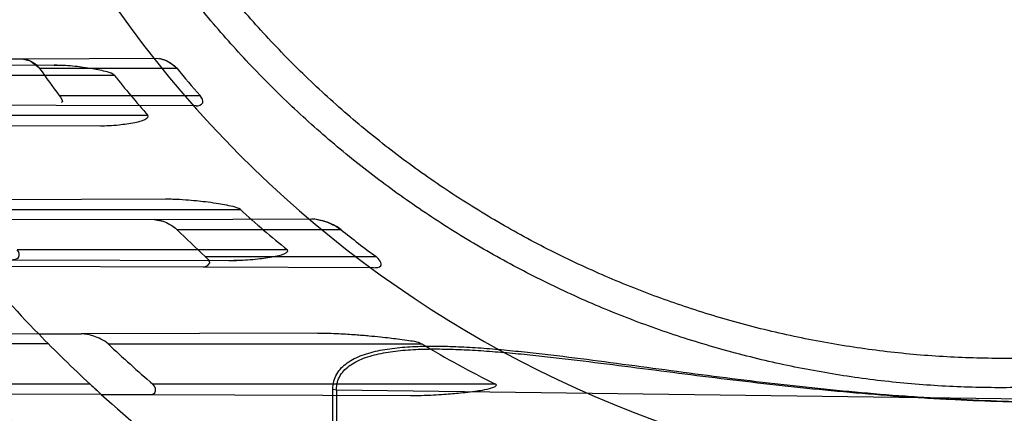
# Model space of a CAD drawing. Header units: millimetres. Extents: x 0 to 297, y 0 to 210.
# Tile 69 of 256: x 147.3153 to 147.4982, y 92.6799 to 92.7532. Entities that reach past the tile are written whole.
import ezdxf

# ---------------------------------------------------------------- set-up
doc = ezdxf.new("R2010")
doc.units = ezdxf.units.MM
doc.header["$LTSCALE"] = 16.335
doc.layers.get('0').update_dxf_attribs({"linetype": 'CONTINUOUS'})
for name, color, linetype in [('01_GLOBAL', 7, 'CONTINUOUS'), ('INTFCLR_144815', 7, 'CONTINUOUS'), ('INTFCLR_72935', 7, 'CONTINUOUS')]:
    doc.layers.add(name, color=color, linetype=linetype)

msp = doc.modelspace()

# ---------------------------------------------------------------- linework, layer by layer
at = {"color": 7, "linetype": 'Continuous'}
msp.add_circle((148.2308034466, 92.1164639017), 1.9, dxfattribs=at)
at = {"color": 9, "linetype": 'Continuous'}
msp.add_arc((148.2308034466, 92.1164639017), 1.8756493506, 92.9674534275, 177.0325465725, dxfattribs=at)
at = {"layer": '01_GLOBAL', "color": 7, "linetype": 'Continuous'}
msp.add_circle((148.2308034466, 92.1164639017), 1.925, dxfattribs=at)
at = {"layer": 'INTFCLR_144815', "color": 6, "linetype": 'Continuous'}
for radius in [0.3190566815, 0.3040475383]:
    msp.add_circle((147.5056636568, 92.8766036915), radius, dxfattribs=at)
for radius, start, end in [(0.4398395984, 313.9937911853, 154.5150993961), (0.4248395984, 312.9543589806, 154.5144414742), (0.4107861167, 108.7136429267, 257.7559644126), (0.3305190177, 45.0000000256, 314.9999999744), (0.329927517, 44.99999995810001, 315.0000000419), (0.3294494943, 44.99999997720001, 315.0000000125), (0.3194853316, 47.86578076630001, 312.1342192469), (0.3149183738, 45.72777364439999, 314.2722263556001), (0.3049205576, 45.6663486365, 314.3336513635), (0.305, 190.6326298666, 247.7397281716), (0.2978344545, 205.6072723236, 244.3927276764), (0.2828253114, 207.0737153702, 242.9262846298), (0.4248395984, 205.4855585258, 293.0456409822), (0.4398395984, 205.4849006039, 292.0062088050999)]:
    msp.add_arc((147.5056636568, 92.8766036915), radius, start, end, dxfattribs=at)
at = {"layer": 'INTFCLR_144815', "color": 9, "linetype": 'Continuous'}
for centre, radius, start, end in [((147.5056636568, 92.8766036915), 0.3443130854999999, 52.2436298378, 307.7563701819), ((147.5056636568, 92.8766036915), 0.4080560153, 125.9035433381, 247.5002459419), ((147.5056636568, 92.8766036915), 0.3243260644, 52.5411294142, 307.4588705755), ((147.5056636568, 92.8766036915), 0.3148108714, 45.7280221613, 314.2719778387), ((147.5056636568, 92.8766036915), 0.3098116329, 45.73034182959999, 314.2696581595), ((147.505663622, 92.8766037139), 0.3681107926, 125.9035433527, 247.5002459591), ((147.5056636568, 92.8766036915), 0.3069439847, 128.4841463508, 246.0405071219), ((147.5056636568, 92.8766036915), 0.4164420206, 203.8266800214, 313.0809380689), ((147.5056636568, 92.8766036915), 0.4214424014, 203.8278898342, 312.5732768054), ((147.5056636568, 92.8766036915), 0.4364412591, 203.8266800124, 319.1799903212), ((147.5056636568, 92.8766036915), 0.3468891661, 211.4870912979, 246.040507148)]:
    msp.add_arc(centre, radius, start, end, dxfattribs=at)
at = {"layer": 'INTFCLR_72935', "color": 6, "linetype": 'Continuous'}
for p, q in [((147.2804842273, 92.7458176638), (147.3157621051, 92.7459408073)), ((147.3220487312, 92.73724463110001), (147.2856062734, 92.73737183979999)), ((147.3402843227, 92.71602640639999), (147.3007700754, 92.715888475)), ((147.3493928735, 92.7071491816), (147.3078124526, 92.70729432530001)), ((147.3188062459, 92.6947014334), (147.326718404, 92.69472905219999)), ((147.3304446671, 92.6834653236), (147.3389727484, 92.6834355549))]:
    msp.add_line(p, q, dxfattribs=at)
at = {"layer": 'INTFCLR_72935', "color": 9, "linetype": 'Continuous'}
for p, q in [((147.3157621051, 92.7459408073), (147.340627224, 92.74602760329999)), ((147.3216631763, 92.74471140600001), (147.2873231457, 92.7445915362)), ((147.3445164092, 92.7441036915), (147.3189769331, 92.7441036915)), ((147.2906769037, 92.7428536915), (147.3328586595, 92.7428536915)), ((147.3226421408, 92.73910369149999), (147.3487797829, 92.73910369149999)), ((147.3480537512, 92.73715385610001), (147.3220487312, 92.73724463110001)), ((147.3391175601, 92.7353536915), (147.2955522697, 92.7353536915)), ((147.294364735, 92.7335912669), (147.3302688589, 92.7334659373)), ((147.3423870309, 92.71978374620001), (147.3045025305, 92.7196515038)), ((147.3085084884, 92.7178536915), (147.3562886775, 92.7178536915)), ((147.3402843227, 92.71602640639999), (147.369520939, 92.7161284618)), ((147.3749871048, 92.7141036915), (147.3445218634, 92.7141036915)), ((147.365012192, 92.71035369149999), (147.3148243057, 92.71035369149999)), ((147.3497487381, 92.70910369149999), (147.3814969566, 92.70910369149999)), ((147.3137029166, 92.70852376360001), (147.3541598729, 92.7083825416)), ((147.381024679, 92.70703876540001), (147.3493928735, 92.7071491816)), ((147.3188062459, 92.6947014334), (147.2984485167, 92.6946303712)), ((147.370648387, 92.6948823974), (147.326718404, 92.69472905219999)), ((147.3206229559, 92.69285369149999), (147.3000223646, 92.69285369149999)), ((147.3317101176, 92.69285369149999), (147.3900102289, 92.69285369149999)), ((147.3283854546, 92.6853536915), (147.3069783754, 92.6853536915)), ((147.4037036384, 92.6853536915), (147.3400432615, 92.6853536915)), ((147.3304446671, 92.6834653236), (147.3087392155, 92.68354109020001)), ((147.3389727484, 92.6834355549), (147.3878849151, 92.6832648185)), ((147.3734646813, 92.6288741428), (147.3734646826, 92.6844579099)), ((147.373464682, 92.68445790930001), (147.3741283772, 92.68433156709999)), ((147.3741283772, 92.68433156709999), (147.3741283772, 92.6287112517)), ((147.3741283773, 92.68433156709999), (147.5056636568, 92.6826031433))]:
    msp.add_line(p, q, dxfattribs=at)
at = {"layer": 'INTFCLR_72935', "color": 7, "linetype": 'Continuous'}
for p, q in [((147.3157621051, 92.7459408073), (147.3172100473, 92.74555321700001)), ((147.3426247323, 92.74550996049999), (147.3412680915, 92.7459648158)), ((147.3174232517, 92.7454422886), (147.3187662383, 92.74437049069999)), ((147.3216631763, 92.74471140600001), (147.3234895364, 92.74466190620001)), ((147.3445164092, 92.7441036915), (147.3431362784, 92.745237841)), ((147.3402843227, 92.71602640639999), (147.341875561, 92.71570649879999)), ((147.3715753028, 92.7157886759), (147.370104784, 92.7160951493)), ((147.3570274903, 92.70846665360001), (147.3550572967, 92.7083889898)), ((147.329059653, 92.684730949), (147.3283854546, 92.6853536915))]:
    msp.add_line(p, q, dxfattribs=at)
at = {"layer": 'INTFCLR_72935', "color": 6, "linetype": 'Continuous'}
for centre, radius, start, end in [((147.5056636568, 92.8766036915), 0.3017258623, 90, 270.0000000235), ((147.5056636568, 92.8766036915), 0.2867456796, 90, 270.0000000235), ((147.5049653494, 92.8765975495), 0.228355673, 215.465195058, 217.0207327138), ((147.5049638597, 92.876595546), 0.2080804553, 219.5486945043, 221.3580853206), ((147.4997658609, 92.8757794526), 0.2133712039, 218.5339978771, 221.1573294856), ((147.4988878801, 92.8748923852), 0.2121218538, 227.7589379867, 230.8667299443), ((147.5049635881, 92.8765934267), 0.2283516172, 225.3633612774, 227.1783397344), ((147.5049611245, 92.8765881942), 0.2080732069, 231.3431122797, 233.603558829), ((147.5056636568, 92.8766036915), 0.2607760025, 224.2301428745, 227.1711821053), ((147.5045975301, 92.8765670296), 0.2522709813, 226.7388897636, 229.2853896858), ((147.4973439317, 92.8725708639), 0.2093293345, 239.1527983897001, 243.4271864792)]:
    msp.add_arc(centre, radius, start, end, dxfattribs=at)
at = {"layer": 'INTFCLR_72935', "color": 9, "linetype": 'Continuous'}
for radius, start, end in [(0.2107755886, 202.4933176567, 269.9999999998), (0.2607760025, 220.1235459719, 224.2301428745), (0.2757760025, 224.4326480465, 228.60750313), (0.2607760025, 227.7850563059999, 232.4700577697)]:
    msp.add_arc((147.5056636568, 92.8766036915), radius, start, end, dxfattribs=at)
at = {"layer": 'INTFCLR_72935', "color": 7, "linetype": 'Continuous'}
for centre, radius, start, end in [((147.5056636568, 92.8766036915), 0.2607760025, 227.1711821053, 227.7850563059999), ((147.4848728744, 92.85385639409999), 0.2299591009, 227.4670252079, 227.8134705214)]:
    msp.add_arc(centre, radius, start, end, dxfattribs=at)
at = {"layer": 'INTFCLR_72935', "color": 6, "linetype": 'Continuous'}
for points, knots in [([(147.5056636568, 92.6903092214), (147.5019489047, 92.69015679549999), (147.4945083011, 92.6900748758), (147.4833629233, 92.6906190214), (147.4722499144, 92.6918325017), (147.4611744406, 92.6937198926), (147.4502016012, 92.6962812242), (147.4395689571, 92.6994527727), (147.429170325, 92.7032344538), (147.4190097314, 92.7076228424), (147.408965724, 92.7127002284), (147.3992481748, 92.7183738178), (147.3898964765, 92.7246194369), (147.3809416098, 92.7314142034), (147.3724164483, 92.738732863), (147.3643486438, 92.7465505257), (147.3567693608, 92.7548355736), (147.349704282, 92.7635596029), (147.343182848, 92.7726838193), (147.3372238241, 92.7821786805), (147.3318460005, 92.79201365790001), (147.3270698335, 92.8021510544), (147.3229141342, 92.8125478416), (147.3193908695, 92.8231700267), (147.3165102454, 92.83398486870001), (147.314282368, 92.8449552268), (147.3127159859, 92.85603939), (147.3118171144, 92.86719256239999), (147.3115882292, 92.8783680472), (147.312028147, 92.8895263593), (147.3131333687, 92.900630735), (147.3148997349, 92.9116480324), (147.3173209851, 92.9225400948), (147.320388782, 92.93326863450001), (147.3240913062, 92.9437922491), (147.3284135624, 92.9540696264), (147.3333376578, 92.964062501), (147.3388467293, 92.97374001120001), (147.3449185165, 92.9830645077), (147.3515303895, 92.99200367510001), (147.3586572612, 93.0005270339), (147.3662802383, 93.00861254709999), (147.3743662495, 93.01622460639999), (147.3828909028, 93.02334197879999), (147.3918193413, 93.0299363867), (147.4011217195, 93.0359855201), (147.4107607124, 93.0414669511), (147.420692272, 93.0463581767), (147.430677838, 93.05055933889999), (147.4404019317, 93.05400745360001), (147.4494319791, 93.0566761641), (147.4576071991, 93.0586713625), (147.4648890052, 93.06012649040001), (147.4718052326, 93.0612412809), (147.4789541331, 93.0621261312), (147.486902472, 93.0627856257), (147.4959080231, 93.063124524), (147.5022700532, 93.06303740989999), (147.5056636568, 93.0628981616)], [0, 0, 0, 0, 0.0185657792, 0.0371317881, 0.0556907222, 0.0743562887, 0.09320238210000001, 0.1119235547, 0.1297297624, 0.1484268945, 0.1671582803, 0.1858963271, 0.2045840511, 0.2232805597, 0.2419956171, 0.2606571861, 0.279345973, 0.2980347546, 0.3166822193, 0.3353169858, 0.3539795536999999, 0.37262367, 0.3912431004, 0.4098577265, 0.4284753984, 0.447098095, 0.4657246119, 0.4843422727, 0.5029402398, 0.5215093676, 0.5400730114, 0.5586323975, 0.5771953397, 0.5957586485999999, 0.6143210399, 0.632871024, 0.6514010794, 0.6699183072, 0.6884459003, 0.706933, 0.7254083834, 0.7438943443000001, 0.7623915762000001, 0.7808313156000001, 0.7993174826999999, 0.8177867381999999, 0.836209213, 0.8546573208, 0.8730372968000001, 0.8902751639, 0.9061519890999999, 0.920037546, 0.9322836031, 0.9432240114, 0.9550134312, 0.9682465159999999, 0.9830392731, 1, 1, 1, 1]), ([(147.5056636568, 92.684880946), (147.5037820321, 92.6848007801), (147.5000161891, 92.68469591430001), (147.4943654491, 92.6847051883), (147.4887174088, 92.6848810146), (147.4830770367, 92.6852232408), (147.4774492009, 92.685731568), (147.4718387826, 92.68640555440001), (147.4662506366, 92.6872446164), (147.4606896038, 92.68824802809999), (147.455160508, 92.68941492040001), (147.4496681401, 92.69074428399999), (147.444217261, 92.6922349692), (147.4388125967, 92.6938856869), (147.4334588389, 92.6956950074), (147.4281606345, 92.6976613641), (147.4229225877, 92.6997830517), (147.4177492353, 92.7020582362), (147.4126450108, 92.7044849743), (147.4076144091, 92.70706113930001), (147.4026617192, 92.7097845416), (147.3977913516, 92.7126527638), (147.3930074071, 92.7156634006), (147.3883142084, 92.7188137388), (147.3837157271, 92.7221011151), (147.379216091, 92.7255225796), (147.374819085, 92.7290752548), (147.3705286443, 92.73275596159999), (147.3663483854, 92.7365615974), (147.3622820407, 92.7404887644), (147.3583330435, 92.74453414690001), (147.3545049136, 92.748694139), (147.3508008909, 92.75296521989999), (147.3472242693, 92.7573435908), (147.3437780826, 92.7618255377), (147.3404653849, 92.7664070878), (147.3372889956, 92.7710843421), (147.3342517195, 92.77585317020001), (147.3313561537, 92.780709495), (147.3286048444, 92.7856490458), (147.3260001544, 92.7906675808), (147.3235443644, 92.79576070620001), (147.3212395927, 92.8009240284), (147.3190878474, 92.80615305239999), (147.3170910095, 92.81144319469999), (147.3158641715, 92.8150077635), (147.3152771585, 92.81679859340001)], [0, 0, 0, 0, 0.0227205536, 0.0454410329, 0.06816134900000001, 0.09088163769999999, 0.1136018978, 0.1363221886, 0.1590426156, 0.1817632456, 0.2044840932, 0.2272051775, 0.2499266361, 0.2726484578, 0.2953706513, 0.3180932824, 0.3408163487, 0.3635397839, 0.3862638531, 0.4089891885, 0.4317141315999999, 0.4544408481, 0.4771673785, 0.4998953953, 0.5226228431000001, 0.5453516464, 0.5680799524, 0.5908095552, 0.6135387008, 0.6362690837, 0.6589990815, 0.6817302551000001, 0.7044610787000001, 0.7271930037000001, 0.7499246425, 0.7726572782, 0.7953897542, 0.8181230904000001, 0.8408563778, 0.8635903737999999, 0.8863244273, 0.90905904, 0.9317938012, 0.9545290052, 0.9772643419, 1, 1, 1, 1]), ([(147.3480537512, 92.73715385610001), (147.3485058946, 92.7371522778), (147.3497843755, 92.73757297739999), (147.3491021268, 92.7387375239), (147.3487797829, 92.73910369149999)], [0, 0, 0, 0, 0.4810155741, 1, 1, 1, 1]), ([(147.3137029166, 92.70852376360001), (147.3141824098, 92.7085220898), (147.3154759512, 92.7086554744), (147.3151339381, 92.7100001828), (147.3148243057, 92.71035369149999)], [0, 0, 0, 0, 0.5050342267, 1, 1, 1, 1]), ([(147.3497487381, 92.70910369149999), (147.3500824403, 92.7087944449), (147.3510614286, 92.7079620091), (147.349857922, 92.7071475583), (147.3493928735, 92.7071491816)], [0, 0, 0, 0, 0.4945167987, 1, 1, 1, 1]), ([(147.381024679, 92.70703876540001), (147.3814906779, 92.7070371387), (147.3831241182, 92.707142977), (147.3820150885, 92.70872174), (147.3814969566, 92.70910369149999)], [0, 0, 0, 0, 0.4199347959, 1, 1, 1, 1]), ([(147.3317101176, 92.69285369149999), (147.3313145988, 92.69322590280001), (147.3304286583, 92.69377328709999), (147.3287614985, 92.69445281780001), (147.3275004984, 92.6947317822), (147.326718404, 92.69472905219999)], [0, 0, 0, 0, 0.3009210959, 0.5666679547, 1, 1, 1, 1]), ([(147.370648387, 92.6948823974), (147.3713327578, 92.6948847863), (147.3726355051, 92.6948643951), (147.3744895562, 92.6947895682), (147.3761478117, 92.6946945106), (147.3780362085, 92.6945631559), (147.3800642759, 92.6943926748), (147.3821797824, 92.6941851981), (147.3839300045, 92.69398934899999), (147.3855673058, 92.6937941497), (147.3875548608, 92.6934642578), (147.389178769, 92.69335019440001), (147.3900102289, 92.69285369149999)], [0, 0, 0, 0, 0.1052221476, 0.2002788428, 0.285276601, 0.3605876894, 0.4913115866, 0.5981951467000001, 0.6873292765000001, 0.7622694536, 0.8511058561, 1, 1, 1, 1]), ([(147.3389727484, 92.6834355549), (147.3394643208, 92.683433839), (147.3409143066, 92.6833866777), (147.3404558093, 92.6849986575), (147.3400432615, 92.6853536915)], [0, 0, 0, 0, 0.4745581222, 1, 1, 1, 1])]:
    msp.add_open_spline(points, degree=3, knots=knots, dxfattribs=at)
at = {"layer": 'INTFCLR_72935', "color": 7, "linetype": 'Continuous'}
for points, knots in [([(147.3157621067, 92.74594080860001), (147.3162221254, 92.7459438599), (147.3174585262, 92.7455525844), (147.318518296, 92.74476036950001), (147.3189769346, 92.74410369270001)], [0, 0, 0, 0, 0.3648092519, 1, 1, 1, 1]), ([(147.3406272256, 92.74602760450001), (147.3411959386, 92.746035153), (147.3426438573, 92.74562281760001), (147.3439469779, 92.7448058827), (147.3445164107, 92.74410369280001)], [0, 0, 0, 0, 0.3861720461, 1, 1, 1, 1]), ([(147.3328586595, 92.7428536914), (147.332544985, 92.7432228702), (147.3315315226, 92.7434723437), (147.330194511, 92.74382201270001), (147.3286759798, 92.7440946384), (147.3271385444, 92.7443237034), (147.3254645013, 92.7445175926), (147.3236754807, 92.74466841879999), (147.3223737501, 92.74470966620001), (147.3216631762, 92.74471140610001)], [0, 0, 0, 0, 0.127098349, 0.2499314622, 0.3717166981, 0.5290106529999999, 0.6585713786, 0.8135733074, 1, 1, 1, 1]), ([(147.3302688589, 92.7334659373), (147.3307921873, 92.73346517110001), (147.3319467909, 92.7334895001), (147.3335970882, 92.73361817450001), (147.335176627, 92.7338061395), (147.3367126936, 92.73409979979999), (147.3378222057, 92.7342814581), (147.339413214, 92.7350021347), (147.33911756, 92.7353536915)], [0, 0, 0, 0, 0.1692873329, 0.3739257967, 0.5326002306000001, 0.6915510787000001, 0.8514083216, 1, 1, 1, 1]), ([(147.3562886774, 92.7178536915), (147.3559121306, 92.7181716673), (147.3548600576, 92.71841658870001), (147.3533684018, 92.7187542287), (147.3516455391, 92.7190313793), (147.3499011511, 92.7192693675), (147.3480148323, 92.7194804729), (147.3460065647, 92.7196568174), (147.3440944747, 92.7197675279), (147.3428424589, 92.7197826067), (147.3423870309, 92.71978374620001)], [0, 0, 0, 0, 0.1048212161, 0.2179125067, 0.3301997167, 0.4743496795, 0.5928225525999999, 0.7337366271, 0.9031365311, 1, 1, 1, 1]), ([(147.3402843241, 92.7160264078), (147.3408397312, 92.7160340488), (147.3418482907, 92.7157649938), (147.3432727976, 92.71509874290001), (147.344123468, 92.7145020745), (147.3445218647, 92.71410369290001)], [0, 0, 0, 0, 0.3521061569, 0.642855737, 1, 1, 1, 1]), ([(147.341875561, 92.71570649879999), (147.3423350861, 92.7155430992), (147.3432784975, 92.715099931), (147.3441252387, 92.7144831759), (147.3445218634, 92.7141036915)], [0, 0, 0, 0, 0.4704747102, 1, 1, 1, 1]), ([(147.3695209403, 92.7161284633), (147.3702365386, 92.71613623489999), (147.3715223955, 92.715855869), (147.3733561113, 92.7151553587), (147.3744597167, 92.7145294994), (147.3749871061, 92.714103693)], [0, 0, 0, 0, 0.3637256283, 0.6554927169, 1, 1, 1, 1]), ([(147.3749871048, 92.7141036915), (147.3746292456, 92.7143847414), (147.3735512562, 92.7150729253), (147.3723609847, 92.7155592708), (147.3715753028, 92.7157886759)], [0, 0, 0, 0, 0.3573015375, 1, 1, 1, 1]), ([(147.354159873, 92.7083825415), (147.3547871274, 92.7083813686), (147.3559413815, 92.7084025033), (147.3577258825, 92.7085028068), (147.3593843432, 92.7086599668), (147.3609684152, 92.7088506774), (147.3625314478, 92.7091459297), (147.3636205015, 92.7092642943), (147.3653727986, 92.71004748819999), (147.365012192, 92.7103536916)], [0, 0, 0, 0, 0.1671763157, 0.3074328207, 0.4768791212, 0.6086540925, 0.7400533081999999, 0.8739165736, 1, 1, 1, 1]), ([(147.387884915, 92.68326481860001), (147.3883390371, 92.68326373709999), (147.3895913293, 92.68327017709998), (147.3915143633, 92.6833280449), (147.3935467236, 92.6834387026), (147.3952544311, 92.6835648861), (147.3968838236, 92.6837139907), (147.3984871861, 92.68387945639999), (147.4002675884, 92.6841333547), (147.4016014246, 92.68427673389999), (147.404357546, 92.6850185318), (147.4037036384, 92.6853536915)], [0, 0, 0, 0, 0.0845542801, 0.2331515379, 0.3582068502, 0.4633438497, 0.5524089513, 0.6613771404, 0.7699256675, 0.8631863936, 1, 1, 1, 1])]:
    msp.add_open_spline(points, degree=3, knots=knots, dxfattribs=at)
at = {"layer": 'INTFCLR_72935', "color": 6, "linetype": 'Continuous'}
msp.add_open_spline([(147.3226421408, 92.73910369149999), (147.3229138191, 92.738743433), (147.3235098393, 92.73781413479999), (147.3230586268, 92.73781570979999)], degree=3, dxfattribs=at)
at = {"layer": 'INTFCLR_72935', "color": 9, "linetype": 'Continuous'}
for points, knots in [([(147.373464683, 92.6844579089), (147.373464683, 92.68495565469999), (147.3735789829, 92.68593103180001), (147.3741330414, 92.68728231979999), (147.3750080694, 92.6884306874), (147.376134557, 92.6893815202), (147.3774565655, 92.6901598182), (147.3794752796, 92.6910182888), (147.3817022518, 92.6915932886), (147.3840424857, 92.691983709), (147.3865368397, 92.6922740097), (147.3897680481, 92.6924556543), (147.3937555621, 92.6924635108), (147.3971603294, 92.6923364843), (147.3999405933, 92.6921724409), (147.402779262, 92.6919689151), (147.4063659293, 92.69165298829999), (147.4107097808, 92.6912003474), (147.4165829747, 92.6905185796), (147.4239858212, 92.6895668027), (147.4329235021, 92.6883622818), (147.4419323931, 92.68715772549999), (147.454070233, 92.6856146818), (147.4663045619, 92.6842641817), (147.4770798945, 92.6833567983), (147.483280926, 92.6829251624), (147.4922888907, 92.6823896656), (147.4997544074, 92.6821353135), (147.5056636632, 92.6820592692)], [0, 0, 0, 0, 0.0109495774, 0.0213196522, 0.0317515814, 0.042393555, 0.05355310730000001, 0.0653771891, 0.09055277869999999, 0.1038959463, 0.1175707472, 0.1457706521, 0.1750333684, 0.2052626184, 0.220706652, 0.2362998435, 0.2678673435, 0.2999076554, 0.3323720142, 0.397933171, 0.4640942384, 0.5307643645, 0.5978761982, 0.7332556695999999, 0.8014900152, 0.8357407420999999, 0.869995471, 1, 1, 1, 1]), ([(147.3741283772, 92.68433156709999), (147.3741283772, 92.6848048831), (147.3742429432, 92.6857356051), (147.3747968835, 92.6870213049), (147.3756687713, 92.6881107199), (147.3767887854, 92.68901146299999), (147.3781027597, 92.6897487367), (147.3801123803, 92.69056304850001), (147.3823253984, 92.69110645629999), (147.3846515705, 92.6914753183), (147.3871330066, 92.6917491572), (147.3903470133, 92.6919191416), (147.3943133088, 92.69192347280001), (147.3977002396, 92.6918001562), (147.4004660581, 92.6916421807), (147.4032898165, 92.69144668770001), (147.4068576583, 92.69114390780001), (147.4111788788, 92.6907107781), (147.417021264, 92.69005905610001), (147.424385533, 92.6891500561), (147.4332769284, 92.6880004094), (147.4422390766, 92.68685116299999), (147.4543145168, 92.6853791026), (147.4664851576, 92.68409063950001), (147.4772032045, 92.6832239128), (147.4833716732, 92.68281103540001), (147.4923418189, 92.6822975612), (147.499776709, 92.6820520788), (147.5056636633, 92.6819767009)], [0, 0, 0, 0, 0.0104860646, 0.0204761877, 0.0306271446, 0.0410848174, 0.0521313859, 0.0638920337, 0.0890319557, 0.1023818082, 0.1160723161, 0.1443183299, 0.1736348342, 0.2039189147, 0.219389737, 0.2350089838, 0.2666261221, 0.2987127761, 0.3312205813, 0.3968618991, 0.4630987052, 0.529845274, 0.597038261, 0.7326043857, 0.8009458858, 0.8352534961, 0.8695669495, 1, 1, 1, 1])]:
    msp.add_open_spline(points, degree=3, knots=knots, dxfattribs=at)

doc.saveas('drawing.dxf')
